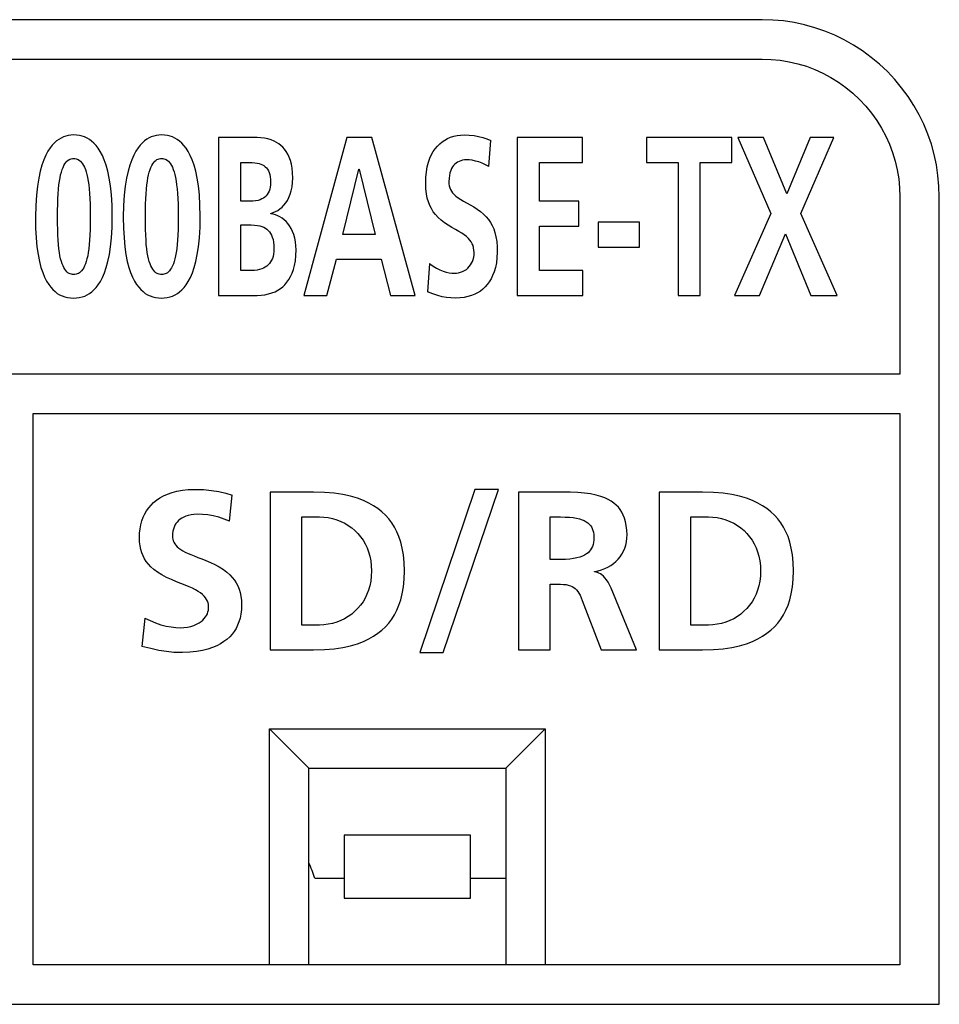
# Model space of a CAD drawing. Extents: x 8 to 833, y 0 to 484.
# Tile 12 of 22: x 652 to 664, y 188 to 200. Entities that reach past the tile are written whole.
import ezdxf

# ---------------------------------------------------------------- set-up
doc = ezdxf.new("R2010")
doc.units = 0
doc.header["$LTSCALE"] = 46.255
doc.layers.get('0').update_dxf_attribs({"linetype": 'CONTINUOUS'})

msp = doc.modelspace()

# ---------------------------------------------------------------- linework, layer by layer
at = {"color": 7, "linetype": 'CONTINUOUS'}
for p, q in [((661.455, 200.072), (642.455, 200.072)), ((661.591, 200.068), (661.455, 200.072)), ((661.727, 200.056), (661.591, 200.068)), ((661.863, 200.035), (661.727, 200.056)), ((661.996, 200.007), (661.863, 200.035)), ((662.126, 199.97), (661.996, 200.007)), ((662.254, 199.926), (662.126, 199.97)), ((662.378, 199.875), (662.254, 199.926)), ((662.499, 199.816), (662.378, 199.875)), ((662.617, 199.749), (662.499, 199.816)), ((662.731, 199.675), (662.617, 199.749)), ((662.841, 199.594), (662.731, 199.675)), ((642.455, 199.572), (661.455, 199.572)), ((661.455, 199.572), (661.571, 199.568)), ((661.571, 199.568), (661.685, 199.557)), ((661.685, 199.557), (661.799, 199.538)), ((661.799, 199.538), (661.91, 199.512)), ((661.91, 199.512), (662.019, 199.48)), ((662.946, 199.507), (662.841, 199.594)), ((663.046, 199.413), (662.946, 199.507)), ((662.019, 199.48), (662.125, 199.44)), ((662.125, 199.44), (662.228, 199.393)), ((662.228, 199.393), (662.328, 199.339)), ((663.139, 199.313), (663.046, 199.413)), ((662.328, 199.339), (662.425, 199.279)), ((662.425, 199.279), (662.518, 199.212)), ((663.227, 199.208), (663.139, 199.313)), ((662.518, 199.212), (662.607, 199.139)), ((662.607, 199.139), (662.692, 199.059)), ((663.308, 199.098), (663.227, 199.208)), ((662.692, 199.059), (662.772, 198.975)), ((663.383, 198.983), (663.308, 199.098)), ((662.772, 198.975), (662.845, 198.885)), ((662.845, 198.885), (662.912, 198.792)), ((663.449, 198.865), (663.383, 198.983)), ((662.912, 198.792), (662.972, 198.695)), ((663.508, 198.744), (663.449, 198.865)), ((662.972, 198.695), (663.026, 198.595)), ((663.56, 198.62), (663.508, 198.744)), ((652.476, 198.508), (652.448, 198.479)), ((652.503, 198.533), (652.476, 198.508)), ((652.531, 198.553), (652.503, 198.533)), ((652.56, 198.57), (652.531, 198.553)), ((652.589, 198.584), (652.56, 198.57)), ((652.62, 198.595), (652.589, 198.584)), ((652.652, 198.602), (652.62, 198.595)), ((652.685, 198.607), (652.652, 198.602)), ((652.721, 198.609), (652.685, 198.607)), ((652.758, 198.607), (652.721, 198.609)), ((652.793, 198.602), (652.758, 198.607)), ((652.827, 198.594), (652.793, 198.602)), ((652.859, 198.583), (652.827, 198.594)), ((652.89, 198.569), (652.859, 198.583)), ((652.919, 198.552), (652.89, 198.569)), ((652.948, 198.531), (652.919, 198.552)), ((652.976, 198.506), (652.948, 198.531)), ((653.004, 198.476), (652.976, 198.506)), ((653.592, 198.508), (653.564, 198.479)), ((653.619, 198.533), (653.592, 198.508)), ((653.647, 198.554), (653.619, 198.533)), ((653.676, 198.571), (653.647, 198.554)), ((653.705, 198.584), (653.676, 198.571)), ((653.736, 198.595), (653.705, 198.584)), ((653.767, 198.602), (653.736, 198.595)), ((653.801, 198.607), (653.767, 198.602)), ((653.836, 198.609), (653.801, 198.607)), ((653.874, 198.607), (653.836, 198.609)), ((653.909, 198.602), (653.874, 198.607)), ((653.943, 198.594), (653.909, 198.602)), ((653.975, 198.583), (653.943, 198.594)), ((654.005, 198.569), (653.975, 198.583)), ((654.035, 198.552), (654.005, 198.569)), ((654.064, 198.53), (654.035, 198.552)), ((654.092, 198.505), (654.064, 198.53)), ((654.119, 198.476), (654.092, 198.505)), ((655.049, 198.575), (654.559, 198.575)), ((654.559, 198.575), (654.559, 196.572)), ((655.096, 198.573), (655.049, 198.575)), ((655.143, 198.567), (655.096, 198.573)), ((655.186, 198.558), (655.143, 198.567)), ((655.227, 198.546), (655.186, 198.558)), ((655.263, 198.531), (655.227, 198.546)), ((655.295, 198.515), (655.263, 198.531)), ((655.324, 198.497), (655.295, 198.515)), ((656.186, 198.575), (655.641, 196.572)), ((656.504, 198.575), (656.186, 198.575)), ((657.054, 196.572), (656.504, 198.575)), ((657.365, 198.495), (657.396, 198.521)), ((657.396, 198.521), (657.43, 198.544)), ((657.43, 198.544), (657.466, 198.563)), ((657.466, 198.563), (657.504, 198.579)), ((657.504, 198.579), (657.544, 198.592)), ((657.544, 198.592), (657.586, 198.601)), ((657.586, 198.601), (657.631, 198.607)), ((657.631, 198.607), (657.677, 198.609)), ((657.677, 198.609), (657.741, 198.607)), ((657.741, 198.607), (657.801, 198.6)), ((657.801, 198.6), (657.858, 198.59)), ((657.858, 198.59), (657.913, 198.576)), ((657.913, 198.576), (657.964, 198.558)), ((657.964, 198.558), (658.013, 198.537)), ((657.987, 198.207), (658.013, 198.537)), ((659.177, 198.575), (658.35, 198.575)), ((658.35, 198.575), (658.35, 196.572)), ((659.177, 198.259), (659.177, 198.575)), ((661.071, 198.575), (659.988, 198.575)), ((659.988, 198.575), (659.988, 198.259)), ((661.071, 198.259), (661.071, 198.575)), ((661.475, 198.575), (661.149, 198.575)), ((661.149, 198.575), (661.568, 197.613)), ((661.768, 197.86), (661.475, 198.575)), ((662.067, 198.575), (661.768, 197.86)), ((661.947, 197.613), (662.368, 198.575)), ((662.368, 198.575), (662.067, 198.575)), ((663.026, 198.595), (663.072, 198.492)), ((663.604, 198.492), (663.56, 198.62)), ((652.394, 198.401), (652.367, 198.351)), ((652.421, 198.444), (652.394, 198.401)), ((652.448, 198.479), (652.421, 198.444)), ((653.031, 198.44), (653.004, 198.476)), ((653.058, 198.398), (653.031, 198.44)), ((653.084, 198.349), (653.058, 198.398)), ((653.51, 198.402), (653.483, 198.351)), ((653.537, 198.444), (653.51, 198.402)), ((653.564, 198.479), (653.537, 198.444)), ((654.147, 198.44), (654.119, 198.476)), ((654.173, 198.398), (654.147, 198.44)), ((654.199, 198.349), (654.173, 198.398)), ((655.349, 198.476), (655.324, 198.497)), ((655.373, 198.453), (655.349, 198.476)), ((655.396, 198.427), (655.373, 198.453)), ((655.418, 198.397), (655.396, 198.427)), ((655.437, 198.364), (655.418, 198.397)), ((657.261, 198.359), (657.284, 198.398)), ((657.284, 198.398), (657.309, 198.434)), ((657.309, 198.434), (657.336, 198.467)), ((657.336, 198.467), (657.365, 198.495)), ((663.072, 198.492), (663.112, 198.385)), ((663.112, 198.385), (663.145, 198.277)), ((663.64, 198.362), (663.604, 198.492)), ((652.342, 198.293), (652.318, 198.226)), ((652.367, 198.351), (652.342, 198.293)), ((652.609, 198.242), (652.622, 198.259)), ((652.622, 198.259), (652.635, 198.274)), ((652.635, 198.274), (652.648, 198.285)), ((652.648, 198.285), (652.662, 198.295)), ((652.662, 198.295), (652.675, 198.302)), ((652.675, 198.302), (652.69, 198.307)), ((652.69, 198.307), (652.705, 198.31)), ((652.705, 198.31), (652.72, 198.311)), ((652.72, 198.311), (652.735, 198.31)), ((652.735, 198.31), (652.75, 198.307)), ((652.75, 198.307), (652.765, 198.302)), ((652.765, 198.302), (652.779, 198.295)), ((652.779, 198.295), (652.793, 198.286)), ((652.793, 198.286), (652.807, 198.275)), ((652.807, 198.275), (652.82, 198.261)), ((652.82, 198.261), (652.833, 198.244)), ((653.109, 198.291), (653.084, 198.349)), ((653.132, 198.224), (653.109, 198.291)), ((653.458, 198.293), (653.433, 198.226)), ((653.483, 198.351), (653.458, 198.293)), ((653.725, 198.242), (653.737, 198.259)), ((653.737, 198.259), (653.75, 198.274)), ((653.75, 198.274), (653.763, 198.285)), ((653.763, 198.285), (653.777, 198.295)), ((653.777, 198.295), (653.791, 198.302)), ((653.791, 198.302), (653.805, 198.307)), ((653.805, 198.307), (653.82, 198.31)), ((653.82, 198.31), (653.835, 198.311)), ((653.835, 198.311), (653.851, 198.31)), ((653.851, 198.31), (653.866, 198.307)), ((653.866, 198.307), (653.881, 198.302)), ((653.881, 198.302), (653.895, 198.295)), ((653.895, 198.295), (653.909, 198.286)), ((653.909, 198.286), (653.922, 198.275)), ((653.922, 198.275), (653.936, 198.261)), ((653.936, 198.261), (653.949, 198.244)), ((654.224, 198.291), (654.199, 198.349)), ((654.248, 198.224), (654.224, 198.291)), ((654.84, 198.259), (654.948, 198.259)), ((654.84, 197.766), (654.84, 198.259)), ((654.948, 198.259), (654.985, 198.258)), ((654.985, 198.258), (655.018, 198.256)), ((655.018, 198.256), (655.048, 198.252)), ((655.455, 198.326), (655.437, 198.364)), ((655.47, 198.285), (655.455, 198.326)), ((655.483, 198.238), (655.47, 198.285)), ((657.208, 198.206), (657.224, 198.264)), ((657.224, 198.264), (657.241, 198.314)), ((657.241, 198.314), (657.261, 198.359)), ((657.591, 198.263), (657.573, 198.251)), ((657.611, 198.273), (657.591, 198.263)), ((657.633, 198.282), (657.611, 198.273)), ((657.655, 198.288), (657.633, 198.282)), ((657.678, 198.292), (657.655, 198.288)), ((657.701, 198.293), (657.678, 198.292)), ((657.739, 198.292), (657.701, 198.293)), ((657.779, 198.287), (657.739, 198.292)), ((657.82, 198.278), (657.779, 198.287)), ((657.861, 198.266), (657.82, 198.278)), ((657.903, 198.251), (657.861, 198.266)), ((658.631, 198.259), (659.177, 198.259)), ((658.631, 197.766), (658.631, 198.259)), ((659.988, 198.259), (660.389, 198.259)), ((660.389, 198.259), (660.389, 196.572)), ((660.67, 198.259), (661.071, 198.259)), ((660.67, 196.572), (660.67, 198.259)), ((663.145, 198.277), (663.171, 198.166)), ((663.668, 198.229), (663.64, 198.362)), ((652.295, 198.148), (652.276, 198.06)), ((652.318, 198.226), (652.295, 198.148)), ((652.555, 198.104), (652.564, 198.138)), ((652.564, 198.138), (652.574, 198.17)), ((652.574, 198.17), (652.585, 198.197)), ((652.585, 198.197), (652.597, 198.221)), ((652.597, 198.221), (652.609, 198.242)), ((652.833, 198.244), (652.846, 198.223)), ((652.846, 198.223), (652.858, 198.199)), ((652.858, 198.199), (652.869, 198.172)), ((652.869, 198.172), (652.879, 198.141)), ((652.879, 198.141), (652.889, 198.106)), ((653.153, 198.147), (653.132, 198.224)), ((653.171, 198.06), (653.153, 198.147)), ((653.411, 198.149), (653.392, 198.06)), ((653.433, 198.226), (653.411, 198.149)), ((653.671, 198.104), (653.68, 198.138)), ((653.68, 198.138), (653.69, 198.17)), ((653.69, 198.17), (653.701, 198.197)), ((653.701, 198.197), (653.712, 198.221)), ((653.712, 198.221), (653.725, 198.242)), ((653.949, 198.244), (653.961, 198.223)), ((653.961, 198.223), (653.973, 198.199)), ((653.973, 198.199), (653.984, 198.172)), ((653.984, 198.172), (653.995, 198.141)), ((653.995, 198.141), (654.004, 198.106)), ((654.269, 198.147), (654.248, 198.224)), ((654.287, 198.061), (654.269, 198.147)), ((655.048, 198.252), (655.074, 198.247)), ((655.074, 198.247), (655.096, 198.239)), ((655.096, 198.239), (655.116, 198.23)), ((655.116, 198.23), (655.134, 198.219)), ((655.134, 198.219), (655.151, 198.206)), ((655.151, 198.206), (655.166, 198.191)), ((655.166, 198.191), (655.179, 198.173)), ((655.179, 198.173), (655.191, 198.154)), ((655.191, 198.154), (655.201, 198.131)), ((655.201, 198.131), (655.209, 198.106)), ((655.492, 198.186), (655.483, 198.238)), ((655.498, 198.127), (655.492, 198.186)), ((656.134, 197.347), (656.337, 198.173)), ((656.337, 198.173), (656.341, 198.173)), ((656.341, 198.173), (656.544, 197.347)), ((657.19, 198.07), (657.197, 198.141)), ((657.197, 198.141), (657.208, 198.206)), ((657.495, 198.129), (657.488, 198.096)), ((657.505, 198.157), (657.495, 198.129)), ((657.516, 198.182), (657.505, 198.157)), ((657.528, 198.203), (657.516, 198.182)), ((657.541, 198.221), (657.528, 198.203)), ((657.556, 198.237), (657.541, 198.221)), ((657.573, 198.251), (657.556, 198.237)), ((657.945, 198.231), (657.903, 198.251)), ((657.987, 198.207), (657.945, 198.231)), ((663.171, 198.166), (663.19, 198.053)), ((663.688, 198.094), (663.668, 198.229)), ((652.276, 198.06), (652.26, 197.959)), ((652.533, 197.974), (652.539, 198.022)), ((652.539, 198.022), (652.547, 198.065)), ((652.547, 198.065), (652.555, 198.104)), ((652.889, 198.106), (652.897, 198.067)), ((652.897, 198.067), (652.905, 198.024)), ((652.905, 198.024), (652.912, 197.976)), ((653.187, 197.962), (653.171, 198.06)), ((653.392, 198.06), (653.375, 197.959)), ((653.648, 197.974), (653.655, 198.022)), ((653.655, 198.022), (653.662, 198.065)), ((653.662, 198.065), (653.671, 198.104)), ((654.004, 198.106), (654.013, 198.067)), ((654.013, 198.067), (654.021, 198.024)), ((654.021, 198.024), (654.027, 197.976)), ((654.303, 197.962), (654.287, 198.061)), ((655.209, 198.106), (655.215, 198.077)), ((655.215, 198.077), (655.218, 198.045)), ((655.218, 198.045), (655.219, 198.009)), ((655.219, 198.009), (655.218, 197.976)), ((655.5, 198.061), (655.498, 198.127)), ((655.498, 198.003), (655.5, 198.061)), ((657.187, 197.997), (657.19, 198.07)), ((657.483, 198.058), (657.481, 198.015)), ((657.481, 198.015), (657.482, 197.988)), ((657.488, 198.096), (657.483, 198.058)), ((663.19, 198.053), (663.201, 197.938)), ((663.701, 197.958), (663.688, 198.094)), ((652.26, 197.959), (652.247, 197.844)), ((652.523, 197.863), (652.527, 197.921)), ((652.527, 197.921), (652.533, 197.974)), ((652.912, 197.976), (652.918, 197.923)), ((652.918, 197.923), (652.922, 197.864)), ((653.199, 197.849), (653.187, 197.962)), ((653.375, 197.959), (653.362, 197.844)), ((653.638, 197.863), (653.643, 197.921)), ((653.643, 197.921), (653.648, 197.974)), ((654.027, 197.976), (654.033, 197.923)), ((654.033, 197.923), (654.038, 197.864)), ((654.315, 197.849), (654.303, 197.962)), ((655.199, 197.895), (655.189, 197.873)), ((655.208, 197.919), (655.199, 197.895)), ((655.214, 197.946), (655.208, 197.919)), ((655.218, 197.976), (655.214, 197.946)), ((655.467, 197.855), (655.48, 197.899)), ((655.48, 197.899), (655.491, 197.949)), ((655.491, 197.949), (655.498, 198.003)), ((657.19, 197.926), (657.187, 197.997)), ((657.197, 197.863), (657.19, 197.926)), ((657.482, 197.988), (657.486, 197.963)), ((657.486, 197.963), (657.493, 197.939)), ((657.493, 197.939), (657.501, 197.917)), ((657.501, 197.917), (657.513, 197.896)), ((657.513, 197.896), (657.528, 197.875)), ((663.201, 197.938), (663.205, 197.822)), ((663.705, 197.822), (663.701, 197.958)), ((652.247, 197.844), (652.238, 197.714)), ((652.517, 197.728), (652.519, 197.798)), ((652.519, 197.798), (652.523, 197.863)), ((652.922, 197.864), (652.926, 197.8)), ((652.926, 197.8), (652.928, 197.729)), ((653.207, 197.718), (653.199, 197.849)), ((653.362, 197.844), (653.353, 197.714)), ((653.633, 197.728), (653.635, 197.798)), ((653.635, 197.798), (653.638, 197.863)), ((654.038, 197.864), (654.041, 197.8)), ((654.041, 197.8), (654.044, 197.729)), ((654.323, 197.719), (654.315, 197.849)), ((654.954, 197.766), (654.84, 197.766)), ((654.994, 197.767), (654.954, 197.766)), ((655.029, 197.771), (654.994, 197.767)), ((655.06, 197.778), (655.029, 197.771)), ((655.086, 197.786), (655.06, 197.778)), ((655.108, 197.796), (655.086, 197.786)), ((655.128, 197.808), (655.108, 197.796)), ((655.146, 197.821), (655.128, 197.808)), ((655.162, 197.837), (655.146, 197.821)), ((655.176, 197.854), (655.162, 197.837)), ((655.189, 197.873), (655.176, 197.854)), ((655.411, 197.746), (655.432, 197.778)), ((655.432, 197.778), (655.45, 197.814)), ((655.45, 197.814), (655.467, 197.855)), ((657.208, 197.807), (657.197, 197.863)), ((657.222, 197.758), (657.208, 197.807)), ((657.239, 197.714), (657.222, 197.758)), ((657.528, 197.875), (657.547, 197.854)), ((657.547, 197.854), (657.57, 197.832)), ((657.57, 197.832), (657.599, 197.81)), ((657.599, 197.81), (657.632, 197.789)), ((657.632, 197.789), (657.669, 197.767)), ((657.669, 197.767), (657.752, 197.721)), ((659.13, 197.766), (658.631, 197.766)), ((659.13, 197.45), (659.13, 197.766)), ((663.205, 197.822), (663.205, 195.572)), ((663.705, 187.572), (663.705, 197.822)), ((652.238, 197.714), (652.235, 197.567)), ((652.516, 197.651), (652.517, 197.728)), ((652.516, 197.567), (652.516, 197.651)), ((652.928, 197.729), (652.929, 197.652)), ((652.929, 197.652), (652.929, 197.567)), ((653.21, 197.576), (653.207, 197.718)), ((653.353, 197.714), (653.35, 197.567)), ((653.631, 197.567), (653.632, 197.651)), ((653.632, 197.651), (653.633, 197.728)), ((654.044, 197.729), (654.045, 197.652)), ((654.045, 197.652), (654.045, 197.567)), ((654.326, 197.577), (654.323, 197.719)), ((655.252, 197.623), (655.282, 197.636)), ((655.282, 197.636), (655.31, 197.651)), ((655.31, 197.651), (655.338, 197.67)), ((655.338, 197.67), (655.364, 197.692)), ((655.364, 197.692), (655.388, 197.717)), ((655.388, 197.717), (655.411, 197.746)), ((657.259, 197.673), (657.239, 197.714)), ((657.283, 197.634), (657.259, 197.673)), ((657.311, 197.597), (657.283, 197.634)), ((657.752, 197.721), (657.796, 197.696)), ((657.796, 197.696), (657.84, 197.668)), ((657.84, 197.668), (657.882, 197.637)), ((657.882, 197.637), (657.92, 197.605)), ((652.235, 197.567), (652.237, 197.427)), ((652.516, 197.485), (652.516, 197.567)), ((652.929, 197.567), (652.929, 197.485)), ((653.208, 197.435), (653.21, 197.576)), ((653.35, 197.567), (653.353, 197.427)), ((653.632, 197.485), (653.631, 197.567)), ((654.045, 197.567), (654.045, 197.485)), ((654.324, 197.436), (654.326, 197.577)), ((655.221, 197.613), (655.252, 197.623)), ((655.221, 197.607), (655.221, 197.613)), ((655.251, 197.602), (655.221, 197.607)), ((655.281, 197.593), (655.251, 197.602)), ((655.31, 197.582), (655.281, 197.593)), ((655.338, 197.568), (655.31, 197.582)), ((655.365, 197.551), (655.338, 197.568)), ((655.39, 197.532), (655.365, 197.551)), ((655.415, 197.509), (655.39, 197.532)), ((655.438, 197.483), (655.415, 197.509)), ((657.344, 197.561), (657.311, 197.597)), ((657.383, 197.526), (657.344, 197.561)), ((657.426, 197.493), (657.383, 197.526)), ((657.92, 197.605), (657.954, 197.571)), ((657.954, 197.571), (657.983, 197.536)), ((657.983, 197.536), (658.009, 197.499)), ((661.568, 197.613), (661.107, 196.572)), ((662.407, 196.572), (661.947, 197.613)), ((652.237, 197.427), (652.244, 197.302)), ((652.517, 197.409), (652.516, 197.485)), ((652.519, 197.339), (652.517, 197.409)), ((652.928, 197.408), (652.926, 197.338)), ((652.929, 197.485), (652.928, 197.408)), ((653.2, 197.303), (653.208, 197.435)), ((653.353, 197.427), (653.359, 197.301)), ((653.633, 197.409), (653.632, 197.485)), ((653.635, 197.339), (653.633, 197.409)), ((654.044, 197.408), (654.042, 197.338)), ((654.045, 197.485), (654.044, 197.408)), ((654.316, 197.304), (654.324, 197.436)), ((654.84, 197.467), (654.972, 197.467)), ((654.84, 196.887), (654.84, 197.467)), ((654.972, 197.467), (655.014, 197.465)), ((655.014, 197.465), (655.051, 197.461)), ((655.051, 197.461), (655.082, 197.455)), ((655.082, 197.455), (655.109, 197.447)), ((655.109, 197.447), (655.133, 197.437)), ((655.133, 197.437), (655.153, 197.426)), ((655.153, 197.426), (655.172, 197.413)), ((655.172, 197.413), (655.188, 197.397)), ((655.188, 197.397), (655.204, 197.38)), ((655.204, 197.38), (655.218, 197.359)), ((655.46, 197.453), (655.438, 197.483)), ((655.479, 197.42), (655.46, 197.453)), ((655.497, 197.384), (655.479, 197.42)), ((655.513, 197.344), (655.497, 197.384)), ((657.473, 197.462), (657.426, 197.493)), ((657.52, 197.434), (657.473, 197.462)), ((657.566, 197.408), (657.52, 197.434)), ((657.607, 197.385), (657.566, 197.408)), ((657.644, 197.362), (657.607, 197.385)), ((658.009, 197.499), (658.031, 197.46)), ((658.031, 197.46), (658.05, 197.417)), ((658.05, 197.417), (658.066, 197.369)), ((658.631, 197.45), (659.13, 197.45)), ((658.631, 196.887), (658.631, 197.45)), ((659.902, 197.501), (659.374, 197.501)), ((659.374, 197.501), (659.374, 197.186)), ((659.902, 197.186), (659.902, 197.501)), ((652.244, 197.302), (652.254, 197.19)), ((652.522, 197.275), (652.519, 197.339)), ((652.527, 197.217), (652.522, 197.275)), ((652.923, 197.275), (652.918, 197.217)), ((652.926, 197.338), (652.923, 197.275)), ((653.188, 197.189), (653.2, 197.303)), ((653.359, 197.301), (653.37, 197.19)), ((653.638, 197.275), (653.635, 197.339)), ((653.642, 197.217), (653.638, 197.275)), ((654.038, 197.275), (654.034, 197.217)), ((654.042, 197.338), (654.038, 197.275)), ((654.304, 197.189), (654.316, 197.304)), ((655.218, 197.359), (655.23, 197.336)), ((655.23, 197.336), (655.241, 197.31)), ((655.241, 197.31), (655.25, 197.28)), ((655.25, 197.28), (655.256, 197.247)), ((655.525, 197.3), (655.513, 197.344)), ((655.535, 197.253), (655.525, 197.3)), ((655.541, 197.203), (655.535, 197.253)), ((656.544, 197.347), (656.134, 197.347)), ((657.677, 197.34), (657.644, 197.362)), ((657.705, 197.318), (657.677, 197.34)), ((657.729, 197.296), (657.705, 197.318)), ((657.749, 197.274), (657.729, 197.296)), ((657.765, 197.251), (657.749, 197.274)), ((658.066, 197.369), (658.079, 197.316)), ((658.079, 197.316), (658.089, 197.256)), ((658.089, 197.256), (658.095, 197.189)), ((661.425, 196.572), (661.752, 197.352)), ((661.752, 197.352), (662.075, 196.572)), ((652.254, 197.19), (652.268, 197.091)), ((652.532, 197.165), (652.527, 197.217)), ((652.539, 197.118), (652.532, 197.165)), ((652.913, 197.164), (652.906, 197.117)), ((652.918, 197.217), (652.913, 197.164)), ((653.173, 197.089), (653.188, 197.189)), ((653.37, 197.19), (653.384, 197.091)), ((653.648, 197.165), (653.642, 197.217)), ((653.654, 197.118), (653.648, 197.165)), ((654.028, 197.164), (654.021, 197.117)), ((654.034, 197.217), (654.028, 197.164)), ((654.288, 197.09), (654.304, 197.189)), ((655.256, 197.247), (655.26, 197.209)), ((655.26, 197.129), (655.256, 197.097)), ((655.26, 197.209), (655.262, 197.166)), ((655.262, 197.166), (655.26, 197.129)), ((655.54, 197.077), (655.543, 197.151)), ((655.543, 197.151), (655.541, 197.203)), ((657.777, 197.228), (657.765, 197.251)), ((657.788, 197.204), (657.777, 197.228)), ((657.795, 197.177), (657.788, 197.204)), ((657.8, 197.148), (657.795, 197.177)), ((657.802, 197.118), (657.8, 197.148)), ((658.095, 197.189), (658.095, 197.12)), ((659.374, 197.186), (659.902, 197.186)), ((652.268, 197.091), (652.286, 197.004)), ((652.286, 197.004), (652.305, 196.928)), ((652.546, 197.076), (652.539, 197.118)), ((652.555, 197.038), (652.546, 197.076)), ((652.564, 197.004), (652.555, 197.038)), ((652.574, 196.974), (652.564, 197.004)), ((652.889, 197.037), (652.88, 197.003)), ((652.898, 197.075), (652.889, 197.037)), ((652.906, 197.117), (652.898, 197.075)), ((653.154, 197.002), (653.173, 197.089)), ((653.384, 197.091), (653.401, 197.004)), ((653.401, 197.004), (653.421, 196.928)), ((653.662, 197.076), (653.654, 197.118)), ((653.67, 197.038), (653.662, 197.076)), ((653.68, 197.004), (653.67, 197.038)), ((653.689, 196.974), (653.68, 197.004)), ((654.005, 197.037), (653.995, 197.003)), ((654.014, 197.075), (654.005, 197.037)), ((654.021, 197.117), (654.014, 197.075)), ((654.27, 197.003), (654.288, 197.09)), ((655.231, 197.017), (655.219, 196.996)), ((655.242, 197.041), (655.231, 197.017)), ((655.25, 197.067), (655.242, 197.041)), ((655.256, 197.097), (655.25, 197.067)), ((655.523, 196.951), (655.534, 197.01)), ((655.534, 197.01), (655.54, 197.077)), ((655.931, 196.572), (656.054, 197.031)), ((656.054, 197.031), (656.622, 197.031)), ((656.622, 197.031), (656.742, 196.572)), ((657.782, 197.003), (657.791, 197.028)), ((657.791, 197.028), (657.797, 197.057)), ((657.797, 197.057), (657.801, 197.087)), ((657.801, 197.087), (657.802, 197.118)), ((658.092, 197.05), (658.084, 196.985)), ((658.095, 197.12), (658.092, 197.05)), ((652.305, 196.928), (652.327, 196.861)), ((652.585, 196.947), (652.574, 196.974)), ((652.596, 196.924), (652.585, 196.947)), ((652.608, 196.903), (652.596, 196.924)), ((652.621, 196.886), (652.608, 196.903)), ((652.635, 196.871), (652.621, 196.886)), ((652.821, 196.885), (652.808, 196.871)), ((652.835, 196.903), (652.821, 196.885)), ((652.847, 196.923), (652.835, 196.903)), ((652.859, 196.946), (652.847, 196.923)), ((652.87, 196.973), (652.859, 196.946)), ((652.88, 197.003), (652.87, 196.973)), ((653.11, 196.858), (653.133, 196.925)), ((653.133, 196.925), (653.154, 197.002)), ((653.421, 196.928), (653.443, 196.861)), ((653.7, 196.947), (653.689, 196.974)), ((653.712, 196.924), (653.7, 196.947)), ((653.724, 196.903), (653.712, 196.924)), ((653.737, 196.886), (653.724, 196.903)), ((653.75, 196.871), (653.737, 196.886)), ((653.937, 196.885), (653.923, 196.871)), ((653.95, 196.903), (653.937, 196.885)), ((653.962, 196.923), (653.95, 196.903)), ((653.974, 196.946), (653.962, 196.923)), ((653.985, 196.973), (653.974, 196.946)), ((653.995, 197.003), (653.985, 196.973)), ((654.226, 196.858), (654.249, 196.926)), ((654.249, 196.926), (654.27, 197.003)), ((654.972, 196.887), (654.84, 196.887)), ((655.013, 196.889), (654.972, 196.887)), ((655.049, 196.893), (655.013, 196.889)), ((655.08, 196.9), (655.049, 196.893)), ((655.108, 196.909), (655.08, 196.9)), ((655.131, 196.919), (655.108, 196.909)), ((655.152, 196.93), (655.131, 196.919)), ((655.172, 196.944), (655.152, 196.93)), ((655.189, 196.959), (655.172, 196.944)), ((655.205, 196.977), (655.189, 196.959)), ((655.219, 196.996), (655.205, 196.977)), ((655.492, 196.852), (655.509, 196.899)), ((655.509, 196.899), (655.523, 196.951)), ((657.236, 196.976), (657.21, 196.615)), ((657.236, 196.976), (657.281, 196.944)), ((657.281, 196.944), (657.324, 196.918)), ((657.324, 196.918), (657.366, 196.897)), ((657.366, 196.897), (657.407, 196.88)), ((657.407, 196.88), (657.447, 196.868)), ((657.656, 196.875), (657.68, 196.888)), ((657.68, 196.888), (657.703, 196.902)), ((657.703, 196.902), (657.723, 196.919)), ((657.723, 196.919), (657.741, 196.938)), ((657.741, 196.938), (657.757, 196.958)), ((657.757, 196.958), (657.77, 196.979)), ((657.77, 196.979), (657.782, 197.003)), ((658.072, 196.925), (658.056, 196.871)), ((658.084, 196.985), (658.072, 196.925)), ((659.181, 196.887), (658.631, 196.887)), ((659.181, 196.572), (659.181, 196.887)), ((652.327, 196.861), (652.351, 196.804)), ((652.351, 196.804), (652.376, 196.754)), ((652.376, 196.754), (652.403, 196.711)), ((652.648, 196.86), (652.635, 196.871)), ((652.662, 196.851), (652.648, 196.86)), ((652.677, 196.844), (652.662, 196.851)), ((652.691, 196.84), (652.677, 196.844)), ((652.706, 196.837), (652.691, 196.84)), ((652.721, 196.836), (652.706, 196.837)), ((652.736, 196.837), (652.721, 196.836)), ((652.751, 196.84), (652.736, 196.837)), ((652.765, 196.844), (652.751, 196.84)), ((652.78, 196.851), (652.765, 196.844)), ((652.794, 196.86), (652.78, 196.851)), ((652.808, 196.871), (652.794, 196.86)), ((653.059, 196.749), (653.085, 196.799)), ((653.085, 196.799), (653.11, 196.858)), ((653.443, 196.861), (653.467, 196.803)), ((653.467, 196.803), (653.492, 196.754)), ((653.492, 196.754), (653.519, 196.711)), ((653.764, 196.86), (653.75, 196.871)), ((653.778, 196.851), (653.764, 196.86)), ((653.792, 196.844), (653.778, 196.851)), ((653.807, 196.84), (653.792, 196.844)), ((653.821, 196.837), (653.807, 196.84)), ((653.836, 196.836), (653.821, 196.837)), ((653.851, 196.837), (653.836, 196.836)), ((653.866, 196.84), (653.851, 196.837)), ((653.881, 196.844), (653.866, 196.84)), ((653.895, 196.851), (653.881, 196.844)), ((653.91, 196.86), (653.895, 196.851)), ((653.923, 196.871), (653.91, 196.86)), ((654.175, 196.75), (654.201, 196.8)), ((654.201, 196.8), (654.226, 196.858)), ((655.426, 196.738), (655.45, 196.772)), ((655.45, 196.772), (655.472, 196.81)), ((655.472, 196.81), (655.492, 196.852)), ((657.447, 196.868), (657.484, 196.859)), ((657.484, 196.859), (657.52, 196.854)), ((657.52, 196.854), (657.553, 196.853)), ((657.553, 196.853), (657.579, 196.854)), ((657.579, 196.854), (657.604, 196.859)), ((657.604, 196.859), (657.63, 196.866)), ((657.63, 196.866), (657.656, 196.875)), ((658.017, 196.781), (657.994, 196.744)), ((658.037, 196.823), (658.017, 196.781)), ((658.056, 196.871), (658.037, 196.823)), ((652.403, 196.711), (652.429, 196.676)), ((652.429, 196.676), (652.456, 196.645)), ((652.456, 196.645), (652.484, 196.62)), ((652.949, 196.617), (652.977, 196.642)), ((652.977, 196.642), (653.004, 196.671)), ((653.004, 196.671), (653.032, 196.707)), ((653.032, 196.707), (653.059, 196.749)), ((653.519, 196.711), (653.545, 196.675)), ((653.545, 196.675), (653.573, 196.645)), ((653.573, 196.645), (653.6, 196.62)), ((654.065, 196.617), (654.093, 196.642)), ((654.093, 196.642), (654.121, 196.672)), ((654.121, 196.672), (654.148, 196.707)), ((654.148, 196.707), (654.175, 196.75)), ((655.276, 196.619), (655.312, 196.638)), ((655.312, 196.638), (655.344, 196.659)), ((655.344, 196.659), (655.374, 196.682)), ((655.374, 196.682), (655.401, 196.708)), ((655.401, 196.708), (655.426, 196.738)), ((657.913, 196.651), (657.881, 196.627)), ((657.942, 196.679), (657.913, 196.651)), ((657.969, 196.71), (657.942, 196.679)), ((657.994, 196.744), (657.969, 196.71)), ((652.484, 196.62), (652.512, 196.598)), ((652.512, 196.598), (652.542, 196.58)), ((652.542, 196.58), (652.573, 196.565)), ((652.573, 196.565), (652.607, 196.553)), ((652.607, 196.553), (652.642, 196.545)), ((652.642, 196.545), (652.679, 196.539)), ((652.679, 196.539), (652.717, 196.537)), ((652.717, 196.537), (652.754, 196.539)), ((652.754, 196.539), (652.791, 196.543)), ((652.791, 196.543), (652.826, 196.552)), ((652.826, 196.552), (652.86, 196.563)), ((652.86, 196.563), (652.891, 196.578)), ((652.891, 196.578), (652.921, 196.595)), ((652.921, 196.595), (652.949, 196.617)), ((653.6, 196.62), (653.629, 196.598)), ((653.629, 196.598), (653.658, 196.58)), ((653.658, 196.58), (653.69, 196.565)), ((653.69, 196.565), (653.723, 196.553)), ((653.723, 196.553), (653.758, 196.545)), ((653.758, 196.545), (653.795, 196.539)), ((653.795, 196.539), (653.833, 196.537)), ((653.833, 196.537), (653.87, 196.539)), ((653.87, 196.539), (653.907, 196.544)), ((653.907, 196.544), (653.943, 196.552)), ((653.943, 196.552), (653.976, 196.563)), ((653.976, 196.563), (654.007, 196.578)), ((654.007, 196.578), (654.037, 196.596)), ((654.037, 196.596), (654.065, 196.617)), ((654.559, 196.572), (655.049, 196.572)), ((655.049, 196.572), (655.098, 196.574)), ((655.098, 196.574), (655.146, 196.58)), ((655.146, 196.58), (655.192, 196.59)), ((655.192, 196.59), (655.236, 196.603)), ((655.236, 196.603), (655.276, 196.619)), ((655.641, 196.572), (655.931, 196.572)), ((656.742, 196.572), (657.054, 196.572)), ((657.277, 196.591), (657.21, 196.615)), ((657.34, 196.57), (657.277, 196.591)), ((657.396, 196.555), (657.34, 196.57)), ((657.45, 196.545), (657.396, 196.555)), ((657.506, 196.539), (657.45, 196.545)), ((657.569, 196.537), (657.506, 196.539)), ((657.625, 196.54), (657.569, 196.537)), ((657.677, 196.546), (657.625, 196.54)), ((657.724, 196.556), (657.677, 196.546)), ((657.768, 196.569), (657.724, 196.556)), ((657.809, 196.586), (657.768, 196.569)), ((657.846, 196.605), (657.809, 196.586)), ((657.881, 196.627), (657.846, 196.605)), ((658.35, 196.572), (659.181, 196.572)), ((660.389, 196.572), (660.67, 196.572)), ((661.107, 196.572), (661.425, 196.572)), ((662.075, 196.572), (662.407, 196.572)), ((663.205, 195.572), (640.705, 195.572)), ((652.205, 195.072), (663.205, 195.072)), ((652.205, 188.072), (652.205, 195.072)), ((663.205, 195.072), (663.205, 188.072)), ((653.815, 194), (653.861, 194.026)), ((653.861, 194.026), (653.912, 194.049)), ((653.912, 194.049), (653.969, 194.068)), ((653.969, 194.068), (654.031, 194.085)), ((654.031, 194.085), (654.099, 194.098)), ((654.099, 194.098), (654.173, 194.106)), ((654.173, 194.106), (654.254, 194.109)), ((654.254, 194.109), (654.366, 194.106)), ((654.366, 194.106), (654.468, 194.096)), ((654.468, 194.096), (654.563, 194.081)), ((654.563, 194.081), (654.652, 194.061)), ((654.652, 194.061), (654.733, 194.037)), ((654.696, 193.707), (654.733, 194.037)), ((655.763, 194.074), (655.214, 194.074)), ((655.214, 194.074), (655.214, 192.072)), ((655.902, 194.071), (655.763, 194.074)), ((656.027, 194.06), (655.902, 194.071)), ((656.137, 194.043), (656.027, 194.06)), ((656.234, 194.022), (656.137, 194.043)), ((656.32, 193.997), (656.234, 194.022)), ((657.812, 194.109), (657.112, 192.037)), ((657.411, 192.037), (658.111, 194.109)), ((658.111, 194.109), (657.812, 194.109)), ((658.914, 194.074), (658.365, 194.074)), ((658.365, 194.074), (658.365, 192.072)), ((659.02, 194.073), (658.914, 194.074)), ((659.116, 194.069), (659.02, 194.073)), ((659.203, 194.061), (659.116, 194.069)), ((659.28, 194.051), (659.203, 194.061)), ((659.349, 194.037), (659.28, 194.051)), ((659.409, 194.02), (659.349, 194.037)), ((659.46, 194.001), (659.409, 194.02)), ((660.699, 194.074), (660.152, 194.074)), ((660.152, 194.074), (660.152, 192.072)), ((660.839, 194.071), (660.699, 194.074)), ((660.964, 194.06), (660.839, 194.071)), ((661.074, 194.043), (660.964, 194.06)), ((661.171, 194.022), (661.074, 194.043)), ((661.257, 193.997), (661.171, 194.022)), ((653.672, 193.875), (653.702, 193.909)), ((653.702, 193.909), (653.735, 193.942)), ((653.735, 193.942), (653.773, 193.972)), ((653.773, 193.972), (653.815, 194)), ((656.397, 193.968), (656.32, 193.997)), ((656.464, 193.936), (656.397, 193.968)), ((656.525, 193.902), (656.464, 193.936)), ((656.581, 193.865), (656.525, 193.902)), ((659.504, 193.981), (659.46, 194.001)), ((659.542, 193.959), (659.504, 193.981)), ((659.575, 193.935), (659.542, 193.959)), ((659.605, 193.909), (659.575, 193.935)), ((659.632, 193.882), (659.605, 193.909)), ((659.655, 193.852), (659.632, 193.882)), ((661.333, 193.968), (661.257, 193.997)), ((661.401, 193.936), (661.333, 193.968)), ((661.462, 193.902), (661.401, 193.936)), ((661.517, 193.865), (661.462, 193.902)), ((653.585, 193.71), (653.603, 193.757)), ((653.603, 193.757), (653.623, 193.799)), ((653.623, 193.799), (653.646, 193.838)), ((653.646, 193.838), (653.672, 193.875)), ((654.117, 193.758), (654.092, 193.744)), ((654.144, 193.769), (654.117, 193.758)), ((654.175, 193.779), (654.144, 193.769)), ((654.21, 193.787), (654.175, 193.779)), ((654.247, 193.792), (654.21, 193.787)), ((654.289, 193.793), (654.247, 193.792)), ((654.355, 193.791), (654.289, 193.793)), ((654.423, 193.784), (654.355, 193.791)), ((654.492, 193.772), (654.423, 193.784)), ((654.561, 193.755), (654.492, 193.772)), ((654.629, 193.733), (654.561, 193.755)), ((655.616, 193.759), (655.84, 193.759)), ((655.616, 192.387), (655.616, 193.759)), ((655.84, 193.759), (655.895, 193.757)), ((655.895, 193.757), (655.95, 193.75)), ((656.631, 193.825), (656.581, 193.865)), ((656.676, 193.782), (656.631, 193.825)), ((656.718, 193.735), (656.676, 193.782)), ((658.767, 193.759), (658.899, 193.759)), ((658.767, 193.219), (658.767, 193.759)), ((658.899, 193.759), (658.958, 193.758)), ((658.958, 193.758), (659.011, 193.756)), ((659.011, 193.756), (659.059, 193.751)), ((659.676, 193.819), (659.655, 193.852)), ((659.694, 193.783), (659.676, 193.819)), ((659.71, 193.743), (659.694, 193.783)), ((660.553, 193.759), (660.777, 193.759)), ((660.553, 192.387), (660.553, 193.759)), ((660.777, 193.759), (660.832, 193.757)), ((660.832, 193.757), (660.887, 193.75)), ((661.568, 193.825), (661.517, 193.865)), ((661.613, 193.782), (661.568, 193.825)), ((661.655, 193.735), (661.613, 193.782)), ((653.562, 193.608), (653.572, 193.66)), ((653.572, 193.66), (653.585, 193.71)), ((653.994, 193.63), (653.985, 193.605)), ((654.005, 193.654), (653.994, 193.63)), ((654.018, 193.675), (654.005, 193.654)), ((654.033, 193.694), (654.018, 193.675)), ((654.05, 193.712), (654.033, 193.694)), ((654.07, 193.729), (654.05, 193.712)), ((654.092, 193.744), (654.07, 193.729)), ((654.696, 193.707), (654.629, 193.733)), ((655.95, 193.75), (656.005, 193.738)), ((656.005, 193.738), (656.058, 193.723)), ((656.058, 193.723), (656.11, 193.703)), ((656.11, 193.703), (656.159, 193.679)), ((656.159, 193.679), (656.205, 193.651)), ((656.205, 193.651), (656.249, 193.62)), ((656.756, 193.685), (656.718, 193.735)), ((656.79, 193.631), (656.756, 193.685)), ((656.821, 193.572), (656.79, 193.631)), ((659.059, 193.751), (659.102, 193.744)), ((659.102, 193.744), (659.14, 193.735)), ((659.14, 193.735), (659.172, 193.724)), ((659.172, 193.724), (659.2, 193.712)), ((659.2, 193.712), (659.224, 193.699)), ((659.224, 193.699), (659.245, 193.684)), ((659.245, 193.684), (659.263, 193.668)), ((659.263, 193.668), (659.278, 193.651)), ((659.278, 193.651), (659.291, 193.632)), ((659.291, 193.632), (659.301, 193.612)), ((659.723, 193.699), (659.71, 193.743)), ((659.733, 193.649), (659.723, 193.699)), ((659.74, 193.593), (659.733, 193.649)), ((660.887, 193.75), (660.942, 193.738)), ((660.942, 193.738), (660.995, 193.723)), ((660.995, 193.723), (661.047, 193.703)), ((661.047, 193.703), (661.096, 193.679)), ((661.096, 193.679), (661.142, 193.651)), ((661.142, 193.651), (661.186, 193.62)), ((661.693, 193.685), (661.655, 193.735)), ((661.727, 193.631), (661.693, 193.685)), ((661.758, 193.572), (661.727, 193.631)), ((653.554, 193.498), (653.556, 193.553)), ((653.556, 193.553), (653.562, 193.608)), ((653.975, 193.547), (653.973, 193.515)), ((653.973, 193.515), (653.974, 193.495)), ((653.979, 193.577), (653.975, 193.547)), ((653.985, 193.605), (653.979, 193.577)), ((656.249, 193.62), (656.29, 193.585)), ((656.29, 193.585), (656.327, 193.547)), ((656.327, 193.547), (656.361, 193.507)), ((656.361, 193.507), (656.392, 193.463)), ((656.848, 193.509), (656.821, 193.572)), ((656.871, 193.439), (656.848, 193.509)), ((659.301, 193.612), (659.31, 193.589)), ((659.31, 193.589), (659.317, 193.564)), ((659.317, 193.564), (659.322, 193.534)), ((659.322, 193.534), (659.323, 193.502)), ((659.742, 193.532), (659.74, 193.593)), ((659.74, 193.488), (659.742, 193.532)), ((661.186, 193.62), (661.227, 193.585)), ((661.227, 193.585), (661.264, 193.547)), ((661.264, 193.547), (661.298, 193.507)), ((661.298, 193.507), (661.329, 193.463)), ((661.785, 193.509), (661.758, 193.572)), ((661.808, 193.439), (661.785, 193.509)), ((653.556, 193.445), (653.554, 193.498)), ((653.562, 193.394), (653.556, 193.445)), ((653.572, 193.347), (653.562, 193.394)), ((653.974, 193.495), (653.978, 193.476)), ((653.978, 193.476), (653.984, 193.456)), ((653.984, 193.456), (653.992, 193.437)), ((653.992, 193.437), (654.002, 193.418)), ((654.002, 193.418), (654.016, 193.399)), ((654.016, 193.399), (654.033, 193.38)), ((654.033, 193.38), (654.054, 193.362)), ((656.392, 193.463), (656.419, 193.416)), ((656.419, 193.416), (656.443, 193.367)), ((656.89, 193.363), (656.871, 193.439)), ((659.303, 193.384), (659.293, 193.362)), ((659.312, 193.408), (659.303, 193.384)), ((659.318, 193.436), (659.312, 193.408)), ((659.322, 193.468), (659.318, 193.436)), ((659.323, 193.502), (659.322, 193.468)), ((659.713, 193.362), (659.725, 193.402)), ((659.725, 193.402), (659.735, 193.444)), ((659.735, 193.444), (659.74, 193.488)), ((661.329, 193.463), (661.356, 193.417)), ((661.356, 193.417), (661.38, 193.367)), ((661.827, 193.363), (661.808, 193.439)), ((653.585, 193.305), (653.572, 193.347)), ((653.6, 193.265), (653.585, 193.305)), ((653.62, 193.228), (653.6, 193.265)), ((654.054, 193.362), (654.078, 193.345)), ((654.078, 193.345), (654.106, 193.329)), ((654.106, 193.329), (654.137, 193.313)), ((654.137, 193.313), (654.171, 193.297)), ((654.171, 193.297), (654.208, 193.281)), ((654.208, 193.281), (654.249, 193.264)), ((654.249, 193.264), (654.295, 193.246)), ((656.443, 193.367), (656.462, 193.315)), ((656.462, 193.315), (656.478, 193.26)), ((656.478, 193.26), (656.49, 193.201)), ((656.905, 193.277), (656.89, 193.363)), ((656.915, 193.179), (656.905, 193.277)), ((659.176, 193.261), (659.144, 193.249)), ((659.204, 193.274), (659.176, 193.261)), ((659.227, 193.289), (659.204, 193.274)), ((659.247, 193.305), (659.227, 193.289)), ((659.265, 193.323), (659.247, 193.305)), ((659.28, 193.341), (659.265, 193.323)), ((659.293, 193.362), (659.28, 193.341)), ((659.63, 193.222), (659.655, 193.254)), ((659.655, 193.254), (659.677, 193.288)), ((659.677, 193.288), (659.697, 193.324)), ((659.697, 193.324), (659.713, 193.362)), ((661.38, 193.367), (661.399, 193.315)), ((661.399, 193.315), (661.415, 193.26)), ((661.415, 193.26), (661.427, 193.201)), ((661.842, 193.277), (661.827, 193.363)), ((661.852, 193.179), (661.842, 193.277)), ((653.642, 193.193), (653.62, 193.228)), ((653.669, 193.158), (653.642, 193.193)), ((653.7, 193.124), (653.669, 193.158)), ((654.295, 193.246), (654.345, 193.227)), ((654.345, 193.227), (654.399, 193.206)), ((654.399, 193.206), (654.455, 193.182)), ((654.455, 193.182), (654.512, 193.155)), ((654.512, 193.155), (654.568, 193.125)), ((656.49, 193.201), (656.497, 193.138)), ((656.497, 193.138), (656.5, 193.073)), ((656.919, 193.073), (656.915, 193.179)), ((658.899, 193.219), (658.767, 193.219)), ((658.96, 193.22), (658.899, 193.219)), ((659.015, 193.224), (658.96, 193.22)), ((659.063, 193.23), (659.015, 193.224)), ((659.106, 193.238), (659.063, 193.23)), ((659.144, 193.249), (659.106, 193.238)), ((659.5, 193.121), (659.537, 193.142)), ((659.537, 193.142), (659.57, 193.166)), ((659.57, 193.166), (659.601, 193.193)), ((659.601, 193.193), (659.63, 193.222)), ((661.427, 193.201), (661.434, 193.138)), ((661.434, 193.138), (661.437, 193.073)), ((661.856, 193.073), (661.852, 193.179)), ((653.739, 193.09), (653.7, 193.124)), ((653.785, 193.056), (653.739, 193.09)), ((653.838, 193.023), (653.785, 193.056)), ((653.898, 192.992), (653.838, 193.023)), ((654.568, 193.125), (654.62, 193.093)), ((654.62, 193.093), (654.665, 193.059)), ((654.665, 193.059), (654.702, 193.025)), ((654.702, 193.025), (654.733, 192.992)), ((656.497, 193.008), (656.49, 192.945)), ((656.5, 193.073), (656.497, 193.008)), ((656.915, 192.968), (656.919, 193.073)), ((659.329, 193.067), (659.376, 193.076)), ((659.329, 193.062), (659.329, 193.067)), ((659.348, 193.059), (659.329, 193.062)), ((659.367, 193.054), (659.348, 193.059)), ((659.386, 193.047), (659.367, 193.054)), ((659.376, 193.076), (659.42, 193.088)), ((659.404, 193.037), (659.386, 193.047)), ((659.423, 193.024), (659.404, 193.037)), ((659.42, 193.088), (659.461, 193.103)), ((659.443, 193.008), (659.423, 193.024)), ((659.462, 192.987), (659.443, 193.008)), ((659.461, 193.103), (659.5, 193.121)), ((661.434, 193.008), (661.427, 192.945)), ((661.437, 193.073), (661.434, 193.008)), ((661.852, 192.968), (661.856, 193.073)), ((653.96, 192.963), (653.898, 192.992)), ((654.023, 192.937), (653.96, 192.963)), ((654.137, 192.892), (654.023, 192.937)), ((654.186, 192.872), (654.137, 192.892)), ((654.733, 192.992), (654.76, 192.957)), ((654.76, 192.957), (654.783, 192.921)), ((654.783, 192.921), (654.803, 192.883)), ((654.803, 192.883), (654.819, 192.843)), ((656.478, 192.886), (656.462, 192.831)), ((656.49, 192.945), (656.478, 192.886)), ((656.905, 192.87), (656.915, 192.968)), ((658.767, 192.904), (658.896, 192.904)), ((658.767, 192.072), (658.767, 192.904)), ((658.896, 192.904), (658.934, 192.903)), ((658.934, 192.903), (658.968, 192.9)), ((658.968, 192.9), (658.997, 192.894)), ((658.997, 192.894), (659.023, 192.886)), ((659.023, 192.886), (659.046, 192.876)), ((659.482, 192.962), (659.462, 192.987)), ((659.502, 192.932), (659.482, 192.962)), ((659.521, 192.896), (659.502, 192.932)), ((659.541, 192.855), (659.521, 192.896)), ((661.415, 192.886), (661.399, 192.831)), ((661.427, 192.945), (661.415, 192.886)), ((661.842, 192.87), (661.852, 192.968)), ((654.228, 192.853), (654.186, 192.872)), ((654.267, 192.833), (654.228, 192.853)), ((654.301, 192.814), (654.267, 192.833)), ((654.331, 192.794), (654.301, 192.814)), ((654.356, 192.773), (654.331, 192.794)), ((654.377, 192.753), (654.356, 192.773)), ((654.819, 192.843), (654.832, 192.8)), ((654.832, 192.8), (654.842, 192.752)), ((656.442, 192.779), (656.419, 192.729)), ((656.462, 192.831), (656.442, 192.779)), ((656.871, 192.707), (656.89, 192.784)), ((656.89, 192.784), (656.905, 192.87)), ((659.046, 192.876), (659.067, 192.864)), ((659.067, 192.864), (659.085, 192.85)), ((659.085, 192.85), (659.102, 192.833)), ((659.102, 192.833), (659.117, 192.813)), ((659.117, 192.813), (659.132, 192.79)), ((659.132, 192.79), (659.146, 192.764)), ((659.146, 192.764), (659.16, 192.733)), ((659.863, 192.072), (659.541, 192.855)), ((661.379, 192.779), (661.356, 192.729)), ((661.399, 192.831), (661.379, 192.779)), ((661.808, 192.707), (661.827, 192.784)), ((661.827, 192.784), (661.842, 192.87)), ((654.394, 192.732), (654.377, 192.753)), ((654.407, 192.712), (654.394, 192.732)), ((654.417, 192.691), (654.407, 192.712)), ((654.425, 192.669), (654.417, 192.691)), ((654.429, 192.647), (654.425, 192.669)), ((654.432, 192.623), (654.429, 192.647)), ((654.842, 192.752), (654.849, 192.698)), ((654.849, 192.698), (654.851, 192.641)), ((654.851, 192.641), (654.849, 192.582)), ((656.361, 192.639), (656.327, 192.599)), ((656.392, 192.683), (656.361, 192.639)), ((656.419, 192.729), (656.392, 192.683)), ((656.821, 192.574), (656.848, 192.638)), ((656.848, 192.638), (656.871, 192.707)), ((659.16, 192.733), (659.174, 192.697)), ((659.174, 192.697), (659.415, 192.072)), ((661.298, 192.639), (661.264, 192.598)), ((661.329, 192.683), (661.298, 192.639)), ((661.356, 192.729), (661.329, 192.683)), ((661.758, 192.574), (661.785, 192.638)), ((661.785, 192.638), (661.808, 192.707)), ((654.394, 192.489), (654.407, 192.51)), ((654.407, 192.51), (654.417, 192.531)), ((654.417, 192.531), (654.424, 192.553)), ((654.424, 192.553), (654.429, 192.576)), ((654.429, 192.576), (654.432, 192.599)), ((654.432, 192.599), (654.432, 192.623)), ((654.842, 192.526), (654.831, 192.474)), ((654.849, 192.582), (654.842, 192.526)), ((656.249, 192.526), (656.205, 192.495)), ((656.289, 192.561), (656.249, 192.526)), ((656.327, 192.599), (656.289, 192.561)), ((656.756, 192.461), (656.79, 192.515)), ((656.79, 192.515), (656.821, 192.574)), ((661.186, 192.526), (661.142, 192.495)), ((661.226, 192.561), (661.186, 192.526)), ((661.264, 192.598), (661.226, 192.561)), ((661.693, 192.461), (661.727, 192.515)), ((661.727, 192.515), (661.758, 192.574)), ((653.623, 192.476), (653.585, 192.115)), ((653.623, 192.476), (653.691, 192.443)), ((653.691, 192.443), (653.759, 192.414)), ((653.759, 192.414), (653.826, 192.391)), ((653.826, 192.391), (653.893, 192.374)), ((654.206, 192.37), (654.245, 192.383)), ((654.245, 192.383), (654.28, 192.398)), ((654.28, 192.398), (654.311, 192.414)), ((654.311, 192.414), (654.337, 192.432)), ((654.337, 192.432), (654.359, 192.45)), ((654.359, 192.45), (654.378, 192.469)), ((654.378, 192.469), (654.394, 192.489)), ((654.801, 192.384), (654.78, 192.344)), ((654.818, 192.427), (654.801, 192.384)), ((654.831, 192.474), (654.818, 192.427)), ((655.84, 192.387), (655.616, 192.387)), ((655.895, 192.39), (655.84, 192.387)), ((655.951, 192.397), (655.895, 192.39)), ((656.005, 192.408), (655.951, 192.397)), ((656.058, 192.424), (656.005, 192.408)), ((656.109, 192.444), (656.058, 192.424)), ((656.158, 192.467), (656.109, 192.444)), ((656.205, 192.495), (656.158, 192.467)), ((656.677, 192.365), (656.718, 192.411)), ((656.718, 192.411), (656.756, 192.461)), ((660.777, 192.387), (660.553, 192.387)), ((660.832, 192.39), (660.777, 192.387)), ((660.888, 192.397), (660.832, 192.39)), ((660.942, 192.408), (660.888, 192.397)), ((660.995, 192.424), (660.942, 192.408)), ((661.047, 192.444), (660.995, 192.424)), ((661.096, 192.467), (661.047, 192.444)), ((661.142, 192.495), (661.096, 192.467)), ((661.613, 192.365), (661.655, 192.411)), ((661.655, 192.411), (661.693, 192.461)), ((653.893, 192.374), (653.957, 192.362)), ((653.957, 192.362), (654.018, 192.355)), ((654.018, 192.355), (654.077, 192.353)), ((654.077, 192.353), (654.12, 192.355)), ((654.12, 192.355), (654.164, 192.361)), ((654.164, 192.361), (654.206, 192.37)), ((654.73, 192.27), (654.7, 192.237)), ((654.757, 192.306), (654.73, 192.27)), ((654.78, 192.344), (654.757, 192.306)), ((656.525, 192.244), (656.581, 192.282)), ((656.581, 192.282), (656.631, 192.322)), ((656.631, 192.322), (656.677, 192.365)), ((661.462, 192.244), (661.517, 192.282)), ((661.517, 192.282), (661.568, 192.322)), ((661.568, 192.322), (661.613, 192.365)), ((654.585, 192.148), (654.537, 192.123)), ((654.627, 192.176), (654.585, 192.148)), ((654.665, 192.205), (654.627, 192.176)), ((654.7, 192.237), (654.665, 192.205)), ((656.234, 192.124), (656.32, 192.15)), ((656.32, 192.15), (656.397, 192.178)), ((656.397, 192.178), (656.464, 192.21)), ((656.464, 192.21), (656.525, 192.244)), ((661.171, 192.124), (661.257, 192.15)), ((661.257, 192.15), (661.333, 192.178)), ((661.333, 192.178), (661.401, 192.21)), ((661.401, 192.21), (661.462, 192.244)), ((653.699, 192.087), (653.585, 192.115)), ((653.802, 192.064), (653.699, 192.087)), ((653.896, 192.049), (653.802, 192.064)), ((653.991, 192.04), (653.896, 192.049)), ((654.099, 192.037), (653.991, 192.04)), ((654.194, 192.041), (654.099, 192.037)), ((654.28, 192.049), (654.194, 192.041)), ((654.355, 192.063), (654.28, 192.049)), ((654.423, 192.08), (654.355, 192.063)), ((654.483, 192.1), (654.423, 192.08)), ((654.537, 192.123), (654.483, 192.1)), ((655.214, 192.072), (655.763, 192.072)), ((655.763, 192.072), (655.902, 192.076)), ((655.902, 192.076), (656.027, 192.086)), ((656.027, 192.086), (656.137, 192.103)), ((656.137, 192.103), (656.234, 192.124)), ((657.112, 192.037), (657.411, 192.037)), ((658.365, 192.072), (658.767, 192.072)), ((659.415, 192.072), (659.863, 192.072)), ((660.152, 192.072), (660.699, 192.072)), ((660.699, 192.072), (660.839, 192.076)), ((660.839, 192.076), (660.964, 192.086)), ((660.964, 192.086), (661.074, 192.103)), ((661.074, 192.103), (661.171, 192.124)), ((655.204, 191.071), (658.704, 191.071)), ((655.704, 190.571), (655.204, 191.071)), ((655.204, 188.072), (655.204, 191.071)), ((658.204, 190.571), (658.704, 191.071)), ((658.704, 191.071), (658.704, 188.072)), ((655.704, 190.571), (658.204, 190.571)), ((655.704, 188.071), (655.704, 190.571)), ((658.204, 190.571), (658.204, 188.071)), ((657.754, 189.721), (656.154, 189.721)), ((656.154, 189.721), (656.154, 188.921)), ((657.754, 188.921), (657.754, 189.721)), ((656.154, 189.171), (655.783, 189.171)), ((658.204, 189.171), (657.754, 189.171)), ((656.154, 188.921), (657.754, 188.921)), ((655.504, 188.072), (652.205, 188.072)), ((658.404, 188.071), (655.504, 188.071)), ((663.205, 188.072), (658.404, 188.072)), ((640.205, 187.572), (663.705, 187.572))]:
    msp.add_line(p, q, dxfattribs=at)
msp.add_arc((652.954, 188.171), 3, 19.4712, 23.533, dxfattribs=at)

doc.saveas('drawing.dxf')
